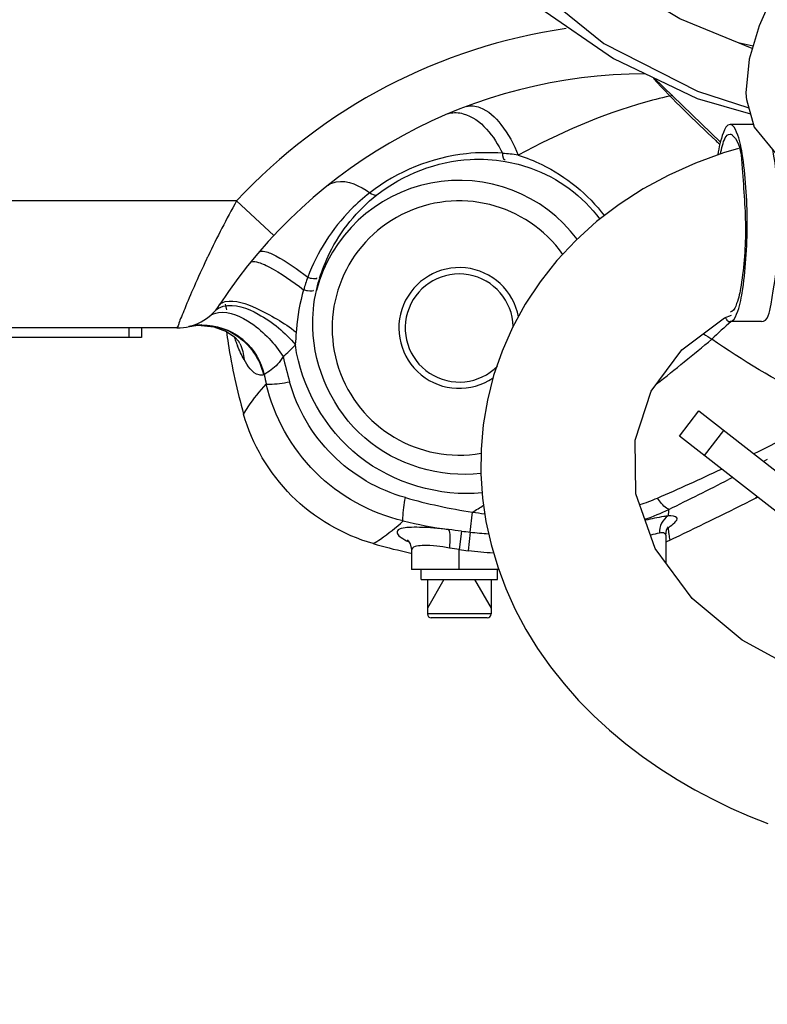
# Model space of a CAD drawing. Header units: millimetres. Extents: x 0 to 11890, y 0 to 8410.
# Tile 35 of 130: x 6290 to 6407, y 1533 to 1688. Entities that reach past the tile are written whole.
import ezdxf

# ---------------------------------------------------------------- set-up
doc = ezdxf.new("R2010")
doc.units = ezdxf.units.MM
doc.header["$LTSCALE"] = 653.95
doc.layers.get('0').update_dxf_attribs({"linetype": 'CONTINUOUS'})
for name, color, linetype in [('304103000010DXF_CONTINUOUS_LINE', 7, 'CONTINUOUS'), ('304103000011DXF_CONTINUOUS_LINE', 7, 'CONTINUOUS'), ('304105000085DXF_CONTINUOUS_LINE', 7, 'CONTINUOUS'), ('304112000251DXF_CONTINUOUS_LINE', 7, 'CONTINUOUS'), ('501023000001DXF_CONTINUOUS_LINE', 7, 'CONTINUOUS'), ('504021000002DXF_CONTINUOUS_LINE', 7, 'CONTINUOUS'), ('JISHUZILIAO_DXF_DIMENSION', 7, 'CONTINUOUS'), ('R12-1700-BENDXF_CONTINUOUS_LINE', 7, 'CONTINUOUS'), ('R12-1700-XIADXF_CONTINUOUS_LINE', 7, 'CONTINUOUS')]:
    doc.layers.add(name, color=color, linetype=linetype)
doc.styles.get("Standard").update_dxf_attribs({"font": 'txt', "width": 0.7})
doc.dimstyles.new('DIMSTYLE_5', dxfattribs={"dimtxt": 85, "dimasz": 60, "dimexe": 1, "dimexo": 0, "dimgap": 4.25, "dimtad": 0, "dimtih": 1, "dimtoh": 1, "dimdec": 1, "dimdsep": 46, "dimtxsty": 'Standard', "dimblk": '_FILLED', "dimblk1": '_FILLED', "dimblk2": '_FILLED', "dimcen": 0.09, "dimclrt": 5, "dimazin": 2, "dimtp": 0.5, "dimtm": 0.5, "dimtfac": 1, "dimtdec": 4, "dimtofl": 0, "dimtmove": 0, "dimatfit": 3, "dimldrblk": '_FILLED', "dimfxl": 1, "dimtolj": 1, "dimarcsym": 0})

# ---------------------------------------------------------------- blocks, each defined once
blk = doc.blocks.new('*D8')
at = {"layer": 'JISHUZILIAO_DXF_DIMENSION', "color": 2, "linetype": 'Continuous', "transparency": 16777216}
for start, end in [(291.0193, 360), (190, 259.3755)]:
    blk.add_arc((6523.72, 1804.68), 571.22, start, end, dxfattribs=at)
for points in [[(7101.77, 1744.24), (7094.94, 1804.68), (7081.8, 1745.28)], [(5984.42, 1649.28), (5961.17, 1705.49), (5964.94, 1644.77)]]:
    blk.add_solid(points, dxfattribs=at)
blk = doc.blocks.new('_FILLED')
at = {"color": 0, "linetype": 'ByBlock'}
blk.add_solid([(0, 0), (-1, 0.1667), (-1, -0.1667)], dxfattribs=at)

msp = doc.modelspace()

# ---------------------------------------------------------------- linework, layer by layer
at = {"color": 2, "linetype": 'Continuous'}
msp.add_circle((6523.715, 1804.677), 392, dxfattribs=at)
at = {"layer": '304103000010DXF_CONTINUOUS_LINE', "color": 7, "linetype": 'Continuous'}
msp.add_line((6389.333, 1679.03), (6399.813, 1668.926), dxfattribs=at)
at = {"layer": '304103000010DXF_CONTINUOUS_LINE', "color": 9, "linetype": 'Continuous'}
for centre, radius, start, end in [((6524.039, 1804.642), 184.298, 223.01245, 227.30884), ((6524.024, 1804.63), 184.279, 227.3097, 227.5598)]:
    msp.add_arc(centre, radius, start, end, dxfattribs=at)
at = {"layer": '304103000011DXF_CONTINUOUS_LINE', "color": 9, "linetype": 'Continuous'}
for p, q in [((6323.681, 1659.677), (6228.715, 1659.677)), ((6329.533, 1654.223), (6323.681, 1659.677)), ((6333.093, 1639.445), (6333.062, 1639.033)), ((6328.022, 1632.322), (6327.929, 1632.297)), ((6407.193, 1618.968), (6406.613, 1618.665)), ((6407.194, 1618.966), (6406.613, 1618.664)), ((6401.717, 1616.145), (6401.11, 1615.836)), ((6401.718, 1616.143), (6401.111, 1615.833)), ((6360.443, 1607.553), (6360.787, 1610.684)), ((6359.081, 1607.712), (6358.715, 1604.805)), ((6360.443, 1607.553), (6360.128, 1604.64)), ((6391.692, 1607.237), (6391.701, 1607.192)), ((6391.692, 1607.237), (6391.699, 1607.191)), ((6358.715, 1601.677), (6358.715, 1604.805))]:
    msp.add_line(p, q, dxfattribs=at)
at = {"layer": '304103000011DXF_CONTINUOUS_LINE', "color": 7, "linetype": 'Continuous'}
for p, q in [((6314.299, 1639.677), (6228.715, 1639.677)), ((6316.117, 1639.887), (6316.128, 1639.889)), ((6316.128, 1639.889), (6316.201, 1639.906)), ((6405.382, 1613.028), (6405.581, 1613.126)), ((6405.421, 1612.952), (6405.618, 1613.052)), ((6391.215, 1607.098), (6391.215, 1602.762)), ((6391.868, 1606.318), (6392.488, 1606.626)), ((6391.868, 1606.318), (6392.494, 1606.613)), ((6351.215, 1604.689), (6351.215, 1601.677)), ((6364.922, 1601.677), (6351.218, 1601.677))]:
    msp.add_line(p, q, dxfattribs=at)
for points in [[(6316.155, 1639.896), (6317.632, 1640.1), (6320.11, 1639.873), (6322.091, 1639.118), (6323.388, 1638.227), (6323.999, 1637.605), (6324.068, 1637.518)], [(6391.215, 1607.097), (6391.332, 1607.864), (6391.539, 1608.326), (6391.6, 1608.415)], [(6350.692, 1606.247), (6350.595, 1606.315), (6350.703, 1606.202), (6351.006, 1605.706), (6351.212, 1604.821), (6351.216, 1604.69)]]:
    msp.add_lwpolyline(points, dxfattribs=at)
at = {"layer": '304103000011DXF_CONTINUOUS_LINE', "color": 9, "linetype": 'Continuous'}
for centre, radius, start, end in [((6388.055, 1599.677), 88, 98.18527, 137.01411), ((6358.034, 1670.358), 3.208, 104.79616, 112.9889), ((6358.715, 1639.677), 23.229, 36.96483, 165.24027), ((6455.549, 1586.011), 151.049, 150.81055, 154.51475), ((6462.684, 1582.492), 159.004, 154.47631, 154.68433), ((6326.124, 1649.711), 0.383, 138.56129, 141.06468), ((6367.162, 1652.639), 46.184, 191.4856, 192.6425), ((6451.957, 1582.274), 77.185, 130.83369, 133.87891), ((6318.378, 1630.508), 9.647, 90.88211, 103.34468), ((6350.723, 1647.874), 29.055, 199.45166, 201.01683), ((6317.419, 1634.15), 7.456, 24.39799, 27.92077), ((6318.266, 1630.228), 9.951, 48.44777, 51.83522), ((6108.25, 1986.956), 453.931, 308.32944, 309.74113), ((6496.233, 1787.207), 178.465, 236.28229, 236.77865), ((6349.021, 1647.227), 27.233, 201.03073, 201.3053), ((6347.872, 1646.776), 25.999, 201.29939, 202.33916), ((6317.739, 1650.889), 20.562, 310.17749, 317.6113), ((6426.454, 1657.376), 97.996, 193.09159, 195.49108), ((6421.658, 1652.204), 95.723, 191.98767, 192.89311), ((6211.036, 2016.536), 441.545, 296.0638, 298.04671), ((6244.474, 1948.227), 365.492, 293.44699, 295.18478), ((6074.171, 2258.961), 721.459, 296.11183, 296.946906), ((6375.682, 1704.496), 94.987, 254.46389, 260.97787), ((6378.574, 1639.092), 28.523, 287.44805, 293.40106), ((6117.604, 2005.009), 463.282, 301.66244, 301.91932), ((6371.023, 1690.959), 80.924, 262.73328, 264.11685), ((6376.023, 1643.852), 36.278, 289.17973, 295.60745), ((6407.375, 1608.978), 15.82, 172.1557, 175.88857), ((6370.814, 1700.603), 93.662, 257.08703, 261.51684), ((6392.218, 1606.288), 2.017, 108.20585, 112.61604), ((6384.588, 1616.984), 11.229, 307.75979, 308.56084), ((6383.29, 1618.918), 13.552, 307.75516, 308.48188), ((6403.659, 1609.012), 12.098, 183.83255, 188.43972), ((6369.202, 1688.518), 81.437, 262.86105, 263.8258), ((6369.018, 1686.838), 79.747, 263.82699, 265.91801), ((6402.676, 1608.865), 11.104, 188.67402, 193.26381), ((6368.918, 1685.935), 81.769, 262.83239, 263.82892), ((6369.002, 1686.736), 82.574, 263.83098, 266.59869)]:
    msp.add_arc(centre, radius, start, end, dxfattribs=at)
at = {"layer": '304103000011DXF_CONTINUOUS_LINE', "color": 7, "linetype": 'Continuous'}
for centre, radius, start, end in [((6388.055, 1599.677), 80, 90.04782, 146.94427), ((6358.715, 1639.677), 20, 35.37179, 279.91382), ((6358.715, 1639.677), 9.5, 10.59472, 304.25459), ((6358.715, 1639.677), 8.5, 1.56326, 315.18171), ((6314.299, 1647.677), 8, 270, 326.94427), ((6411.483, 1650.874), 90.162, 187.49536, 188.70205), ((6411.432, 1650.866), 90.11, 188.70189, 195.92504), ((6178.848, 2058.655), 499.987, 295.29662, 296.94651), ((6369.713, 1691.699), 89.39, 254.07054, 257.42661), ((6374.968, 1642.205), 39.668, 294.2009, 294.76596), ((6374.977, 1642.185), 39.645, 294.76597, 295.21706), ((6369.808, 1692.109), 89.811, 257.42449, 257.98532)]:
    msp.add_arc(centre, radius, start, end, dxfattribs=at)
at = {"layer": '304103000011DXF_CONTINUOUS_LINE', "color": 9, "linetype": 'Continuous'}
for points, knots in [([(6392.347, 1676.263), (6390.903, 1675.967), (6382.424, 1673.891), (6374.359, 1670.298), (6367.97, 1666.875)], [0, 0, 0, 0, 0.1690037, 1, 1, 1, 1]), ([(6357.215, 1673.459), (6357.89, 1673.638), (6361.7, 1673.315), (6364.227, 1669.801), (6365.513, 1667.169)], [0, 0, 0, 0, 0.1925723, 1, 1, 1, 1]), ([(6359.873, 1674.542), (6360.535, 1674.736), (6362.805, 1674.407), (6365.752, 1671.487), (6367.322, 1668.596), (6367.97, 1666.875)], [0, 0, 0, 0, 0.1741077, 0.5357764, 1, 1, 1, 1]), ([(6365.513, 1667.169), (6363.631, 1667.313), (6356.258, 1667.265), (6348.961, 1664.314), (6344.644, 1660.961)], [0, 0, 0, 0, 0.2566644, 1, 1, 1, 1]), ([(6345.755, 1660.62), (6349.875, 1663.859), (6357.038, 1666.636), (6364.143, 1666.199), (6365.954, 1665.883)], [0, 0, 0, 0, 0.7403848, 1, 1, 1, 1]), ([(6365.954, 1665.883), (6367.326, 1665.644), (6373.036, 1664.189), (6378.189, 1660.43), (6380.821, 1656.787)], [0, 0, 0, 0, 0.2366881, 1, 1, 1, 1]), ([(6367.97, 1666.875), (6369.247, 1666.47), (6374.443, 1664.42), (6378.993, 1660.723), (6381.561, 1657.347)], [0, 0, 0, 0, 0.2400038, 1, 1, 1, 1]), ([(6338.088, 1662.152), (6338.453, 1662.423), (6340.71, 1663.272), (6343.121, 1662.022), (6344.644, 1660.961)], [0, 0, 0, 0, 0.1966582, 1, 1, 1, 1]), ([(6344.644, 1660.961), (6343.596, 1660.147), (6339.442, 1656.471), (6336.345, 1651.604), (6334.879, 1647.653)], [0, 0, 0, 0, 0.2394067, 1, 1, 1, 1]), ([(6336.75, 1647.501), (6337.16, 1648.855), (6339.123, 1653.849), (6342.659, 1658.186), (6345.755, 1660.62)], [0, 0, 0, 0, 0.2641958, 1, 1, 1, 1]), ([(6327.194, 1651.599), (6327.395, 1651.835), (6328.537, 1651.72), (6331.034, 1650.484), (6333.301, 1648.913), (6334.879, 1647.653)], [0, 0, 0, 0, 0.1047848, 0.3161811, 1, 1, 1, 1]), ([(6318.95, 1650.483), (6318.275, 1649.056), (6317.115, 1646.482), (6315.784, 1643.435), (6315.064, 1641.54), (6314.584, 1640.566), (6314.541, 1640.035), (6314.243, 1639.722), (6314.299, 1639.677)], [0, 0, 0, 0, 0.4024297, 0.721989, 0.840997, 0.9284571, 0.9819589, 1, 1, 1, 1]), ([(6325.837, 1649.964), (6326.059, 1650.216), (6327.311, 1650.036), (6330.014, 1648.733), (6332.504, 1647.038), (6334.225, 1645.692)], [0, 0, 0, 0, 0.1045559, 0.3191792, 1, 1, 1, 1]), ([(6334.879, 1647.653), (6335.07, 1647.598), (6335.359, 1647.475), (6336.505, 1647.389), (6336.297, 1647.579)], [0, 0, 0, 0, 0.4136272, 1, 1, 1, 1]), ([(6334.225, 1645.692), (6334.432, 1645.645), (6334.743, 1645.541), (6336.006, 1645.478), (6335.756, 1645.65)], [0, 0, 0, 0, 0.4124611, 1, 1, 1, 1]), ([(6321.887, 1643.836), (6323.514, 1644.169), (6327.659, 1642.522), (6331.122, 1640.521), (6333.062, 1639.033)], [0, 0, 0, 0, 0.4045287, 1, 1, 1, 1]), ([(6320.826, 1642.11), (6322.616, 1642.368), (6326.851, 1640.328), (6329.698, 1637.217), (6331.005, 1635.179)], [0, 0, 0, 0, 0.4274856, 1, 1, 1, 1]), ([(6321.582, 1643.089), (6323.405, 1643.54), (6327.98, 1641.795), (6331.315, 1638.975), (6332.926, 1637.027)], [0, 0, 0, 0, 0.4263745, 1, 1, 1, 1]), ([(6316.155, 1639.896), (6318.602, 1640.452), (6324.212, 1639.481), (6327.369, 1634.782), (6327.929, 1632.297)], [0, 0, 0, 0, 0.4963729, 1, 1, 1, 1]), ([(6362.124, 1616.782), (6355.794, 1616.048), (6341.849, 1620.078), (6335.859, 1633.301), (6335.674, 1639.677)], [0, 0, 0, 0, 0.4997474, 1, 1, 1, 1]), ([(6418.647, 1626.844), (6416.96, 1627.448), (6409.888, 1630.495), (6403.316, 1634.572), (6398.457, 1637.91)], [0, 0, 0, 0, 0.23311, 1, 1, 1, 1]), ([(6362.33, 1613.739), (6355.631, 1613.098), (6341.174, 1617.231), (6333.867, 1630.35), (6332.926, 1637.027)], [0, 0, 0, 0, 0.4994569, 1, 1, 1, 1]), ([(6327.929, 1632.297), (6327.701, 1632.235), (6326.263, 1632.302), (6325.417, 1633.741), (6324.863, 1634.723)], [0, 0, 0, 0, 0.1730721, 1, 1, 1, 1]), ([(6331.005, 1635.179), (6330.75, 1634.755), (6329.966, 1633.584), (6328.758, 1632.831), (6328.022, 1632.322)], [0, 0, 0, 0, 0.3564458, 1, 1, 1, 1]), ([(6324.78, 1626.141), (6325.013, 1626.528), (6326.08, 1628.185), (6327.325, 1629.723), (6328.348, 1630.845)], [0, 0, 0, 0, 0.2294331, 1, 1, 1, 1]), ([(6328.348, 1630.845), (6328.516, 1630.815), (6329.756, 1630.819), (6330.972, 1631.025), (6332.018, 1631.202)], [0, 0, 0, 0, 0.1385944, 1, 1, 1, 1]), ([(6349.884, 1609.309), (6344.75, 1610.527), (6334.963, 1615.924), (6329.565, 1625.711), (6328.348, 1630.845)], [0, 0, 0, 0, 0.4999401, 1, 1, 1, 1]), ([(6350.241, 1612.98), (6345.964, 1614.165), (6337.928, 1618.889), (6333.203, 1626.925), (6332.018, 1631.202)], [0, 0, 0, 0, 0.4999474, 1, 1, 1, 1]), ([(6349.884, 1609.309), (6349.853, 1609.477), (6349.857, 1610.718), (6350.063, 1611.934), (6350.241, 1612.98)], [0, 0, 0, 0, 0.1385949, 1, 1, 1, 1]), ([(6391.703, 1611.137), (6391.577, 1611.174), (6390.839, 1611.628), (6390.327, 1612.335), (6389.903, 1612.915)], [0, 0, 0, 0, 0.1547178, 1, 1, 1, 1]), ([(6391.595, 1610.112), (6391.36, 1610.086), (6390.158, 1609.901), (6388.974, 1609.625), (6388.019, 1609.413)], [0, 0, 0, 0, 0.1947641, 1, 1, 1, 1]), ([(6391.723, 1608.31), (6392.231, 1608.714), (6393.882, 1609.932), (6392.065, 1610.174), (6391.595, 1610.112)], [0, 0, 0, 0, 0.5781265, 1, 1, 1, 1]), ([(6345.179, 1605.742), (6345.567, 1605.975), (6347.223, 1607.042), (6348.761, 1608.287), (6349.884, 1609.309)], [0, 0, 0, 0, 0.2294359, 1, 1, 1, 1]), ([(6356.997, 1607.965), (6355.492, 1608.128), (6353.44, 1608.322), (6350.915, 1608.327), (6349.798, 1608.19), (6348.91, 1607.91), (6348.952, 1607.122), (6349.727, 1606.607), (6350.32, 1606.25), (6350.713, 1606.063)], [0, 0, 0, 0, 0.4231698, 0.5815026, 0.6926347, 0.756691, 0.8011869, 0.8783541, 1, 1, 1, 1]), ([(6356.997, 1607.966), (6357.221, 1607.685), (6357.241, 1606.611), (6357.237, 1605.675), (6357.172, 1605.058)], [0, 0, 0, 0, 0.3662553, 1, 1, 1, 1]), ([(6391.215, 1607.097), (6391.215, 1607.322), (6390.691, 1607.528), (6390.359, 1607.443), (6390.216, 1607.417)], [0, 0, 0, 0, 0.60703, 1, 1, 1, 1]), ([(6357.172, 1605.058), (6355.752, 1605.276), (6354.236, 1605.636), (6351.216, 1605.298), (6351.216, 1604.69)], [0, 0, 0, 0, 0.7026588, 1, 1, 1, 1])]:
    msp.add_open_spline(points, degree=3, knots=knots, dxfattribs=at)
for points in [[(6365.513, 1667.169), (6365.517, 1666.811), (6365.651, 1665.983), (6365.946, 1666.186)], [(6367.97, 1666.875), (6367.159, 1667), (6366.342, 1667.13), (6365.522, 1667.123)], [(6344.644, 1660.961), (6344.958, 1660.734), (6345.382, 1660.516), (6345.755, 1660.62)], [(6334.879, 1647.653), (6334.639, 1647.007), (6334.399, 1646.356), (6334.257, 1645.682)], [(6336.253, 1645.595), (6336.394, 1646.233), (6336.535, 1646.877), (6336.784, 1647.481)], [(6334.225, 1645.692), (6333.629, 1643.661), (6333.264, 1641.554), (6333.093, 1639.445)], [(6335.674, 1639.677), (6335.617, 1641.658), (6335.805, 1643.664), (6336.253, 1645.595)], [(6321.004, 1643.314), (6321.19, 1643.6), (6321.552, 1643.767), (6321.887, 1643.836)], [(6320.245, 1642.326), (6320.589, 1642.707), (6321.084, 1642.966), (6321.582, 1643.089)], [(6319.38, 1641.498), (6319.784, 1641.831), (6320.308, 1642.035), (6320.826, 1642.11)], [(6318.23, 1640.154), (6320.407, 1640.188), (6322.703, 1639.397), (6324.415, 1638.051)], [(6324.866, 1637.674), (6326.416, 1636.301), (6327.565, 1634.342), (6328.022, 1632.322)], [(6333.062, 1639.033), (6333.016, 1638.368), (6332.982, 1637.702), (6332.919, 1637.039)], [(6324.863, 1634.723), (6324.469, 1635.422), (6324.129, 1636.152), (6323.824, 1636.894)], [(6324.209, 1637.23), (6324.566, 1636.444), (6324.788, 1635.583), (6324.863, 1634.723)], [(6391.595, 1610.112), (6390.717, 1609.614), (6390.182, 1608.425), (6390.216, 1607.417)], [(6359.081, 1607.712), (6358.396, 1607.798), (6357.712, 1607.882), (6357.026, 1607.96)], [(6390.216, 1607.417), (6389.758, 1607.331), (6389.311, 1607.196), (6388.866, 1607.059)], [(6358.715, 1604.805), (6358.213, 1604.894), (6357.711, 1604.981), (6357.205, 1605.046)]]:
    msp.add_open_spline(points, degree=3, dxfattribs=at)
at = {"layer": '304103000011DXF_CONTINUOUS_LINE', "color": 7, "linetype": 'Continuous'}
msp.add_open_spline([(6345.179, 1605.742), (6340.403, 1607.105), (6331.39, 1612.352), (6326.144, 1621.364), (6324.78, 1626.141)], degree=3, knots=[0, 0, 0, 0, 0.4999964, 1, 1, 1, 1], dxfattribs=at)
at = {"layer": '304105000085DXF_CONTINUOUS_LINE', "color": 7, "linetype": 'Continuous'}
for p, q in [((6393.357, 1622.677), (6396.435, 1626.617)), ((6396.435, 1626.617), (6439.645, 1592.857)), ((6436.567, 1588.917), (6393.357, 1622.677))]:
    msp.add_line(p, q, dxfattribs=at)
at = {"layer": '304105000085DXF_CONTINUOUS_LINE', "color": 9, "linetype": 'Continuous'}
msp.add_line((6397.297, 1619.599), (6400.375, 1623.539), dxfattribs=at)
at = {"layer": '304112000251DXF_CONTINUOUS_LINE', "color": 9, "linetype": 'Continuous'}
msp.add_line((6306.715, 1639.677), (6306.715, 1638.177), dxfattribs=at)
at = {"layer": '304112000251DXF_CONTINUOUS_LINE', "color": 7, "linetype": 'Continuous'}
for p, q in [((6308.715, 1639.677), (6308.715, 1638.177)), ((6308.715, 1638.177), (6233.715, 1638.177))]:
    msp.add_line(p, q, dxfattribs=at)
at = {"layer": '501023000001DXF_CONTINUOUS_LINE', "color": 7, "linetype": 'Continuous'}
for p, q in [((6353.715, 1600.077), (6353.715, 1594.677)), ((6363.715, 1600.077), (6363.715, 1594.677)), ((6363.115, 1594.077), (6354.315, 1594.077))]:
    msp.add_line(p, q, dxfattribs=at)
at = {"layer": '501023000001DXF_CONTINUOUS_LINE', "color": 2, "linetype": 'Continuous'}
for p, q in [((6356.315, 1600.077), (6353.715, 1595.574)), ((6361.115, 1600.077), (6363.715, 1595.574))]:
    msp.add_line(p, q, dxfattribs=at)
at = {"layer": '501023000001DXF_CONTINUOUS_LINE', "color": 9, "linetype": 'Continuous'}
msp.add_line((6363.715, 1594.677), (6353.715, 1594.677), dxfattribs=at)
at = {"layer": '501023000001DXF_CONTINUOUS_LINE', "color": 7, "linetype": 'Continuous'}
for centre, start, end in [((6354.315, 1594.677), 180, 270), ((6363.115, 1594.677), 270, 360)]:
    msp.add_arc(centre, 0.6, start, end, dxfattribs=at)
at = {"layer": '504021000002DXF_CONTINUOUS_LINE', "color": 7, "linetype": 'Continuous'}
for p, q in [((6352.715, 1600.077), (6352.715, 1601.677)), ((6364.715, 1600.077), (6364.715, 1601.677)), ((6352.715, 1600.077), (6364.715, 1600.077))]:
    msp.add_line(p, q, dxfattribs=at)
at = {"layer": 'R12-1700-BENDXF_CONTINUOUS_LINE', "color": 7, "linetype": 'Continuous'}
for p, q in [((6405.031, 1671.677), (6401.336, 1671.677)), ((6406.26, 1640.677), (6401.336, 1640.677))]:
    msp.add_line(p, q, dxfattribs=at)
for points, knots in [([(6401.336, 1671.677), (6400.795, 1671.677), (6399.866, 1669.584), (6399.597, 1668.121), (6399.398, 1666.93)], [0, 0, 0, 0, 0.3096284, 1, 1, 1, 1]), ([(6401.336, 1640.677), (6401.858, 1640.677), (6402.771, 1642.648), (6403.711, 1647.412), (6404.269, 1656.177), (6403.711, 1664.942), (6402.771, 1669.706), (6401.858, 1671.677), (6401.336, 1671.677)], [0, 0, 0, 0, 0.0488642, 0.157173, 0.5, 0.842827, 0.9511358, 1, 1, 1, 1]), ([(6399.811, 1667.081), (6399.907, 1667.527), (6400.191, 1668.521), (6400.626, 1670.177), (6401.336, 1670.177)], [0, 0, 0, 0, 0.3910891, 1, 1, 1, 1]), ([(6401.336, 1670.177), (6401.405, 1670.177), (6401.556, 1670.137), (6401.677, 1670.043), (6401.736, 1669.986)], [0, 0, 0, 0, 0.4566485, 1, 1, 1, 1]), ([(6401.736, 1669.986), (6403.041, 1668.733), (6403.305, 1663.021), (6404.043, 1655.408), (6403.396, 1647.727), (6402.571, 1643.756), (6401.771, 1642.177), (6401.336, 1642.177)], [0, 0, 0, 0, 0.190273, 0.5327582, 0.8545147, 0.9543094, 1, 1, 1, 1]), ([(6406.26, 1640.677), (6407.306, 1640.677), (6408.18, 1645.538), (6409.252, 1653.193), (6409.142, 1662.169), (6408.048, 1667.766)], [0, 0, 0, 0, 0.1138347, 0.379372, 1, 1, 1, 1]), ([(6400.591, 1641.283), (6400.692, 1641.116), (6400.88, 1640.839), (6401.201, 1640.677), (6401.336, 1640.677)], [0, 0, 0, 0, 0.5902236, 1, 1, 1, 1])]:
    msp.add_open_spline(points, degree=3, knots=knots, dxfattribs=at)
at = {"layer": 'R12-1700-XIADXF_CONTINUOUS_LINE', "color": 7, "linetype": 'Continuous'}
for p, q in [((6404.953, 1684.032), (6402.596, 1684.567)), ((6396.22, 1676.961), (6404.29, 1674.309)), ((6396.182, 1675.766), (6404.551, 1673.382)), ((6403.921, 1675.622), (6405.146, 1671.269)), ((6402.644, 1667.922), (6400.296, 1667.244)), ((6400.472, 1641.263), (6401.533, 1641.71))]:
    msp.add_line(p, q, dxfattribs=at)
for points in [[(6448.908, 1762.928), (6448.623, 1761.044), (6445.849, 1753.468), (6442.197, 1746.203), (6438.139, 1739.283), (6433.932, 1732.689), (6429.701, 1726.357), (6425.538, 1720.25), (6421.52, 1714.349), (6417.711, 1708.637), (6414.179, 1703.107), (6410.987, 1697.739), (6408.194, 1692.464), (6405.913, 1687.231), (6404.338, 1681.984), (6403.839, 1676.703), (6403.935, 1675.499)], [(6404.835, 1683.64), (6393.452, 1688.348), (6382.839, 1694.736), (6374.105, 1702.782), (6367.855, 1712.544), (6364.538, 1723.498), (6363.846, 1732.177)], [(6355.611, 1720.804), (6360.357, 1706.783), (6369.19, 1694.41), (6381.465, 1684.463), (6396.22, 1676.961)], [(6361.255, 1700.366), (6361.742, 1699.636), (6371.413, 1690.076), (6382.972, 1682.062), (6396.182, 1675.766)], [(6405.146, 1671.269), (6408.751, 1666.868), (6414.233, 1664.033)], [(6400.296, 1667.244), (6395.892, 1665.634), (6391.672, 1663.74), (6387.656, 1661.567), (6383.869, 1659.123), (6380.331, 1656.417), (6377.066, 1653.466), (6374.097, 1650.299), (6371.439, 1646.943), (6369.106, 1643.425), (6367.108, 1639.774), (6365.45, 1636.02), (6364.131, 1632.192), (6363.146, 1628.32), (6362.489, 1624.431), (6362.151, 1620.552), (6362.121, 1616.708), (6362.385, 1612.922), (6362.926, 1609.21), (6363.728, 1605.589), (6364.774, 1602.073), (6366.047, 1598.672), (6367.531, 1595.397), (6369.206, 1592.253), (6371.055, 1589.247), (6373.063, 1586.382), (6375.212, 1583.662), (6377.488, 1581.087), (6379.875, 1578.659), (6382.359, 1576.376), (6384.925, 1574.236), (6387.561, 1572.236), (6390.257, 1570.371), (6393.005, 1568.634), (6395.796, 1567.021), (6398.623, 1565.528), (6401.48, 1564.148), (6404.361, 1562.878), (6407.263, 1561.711)], [(6512.529, 1579.088), (6505.666, 1578.783), (6494.326, 1578.237), (6482.586, 1577.744), (6470.515, 1577.428), (6458.203, 1577.444), (6445.917, 1577.995), (6434.128, 1579.333), (6423.062, 1581.742), (6412.667, 1585.432), (6403.262, 1590.54), (6395.37, 1597.106), (6389.571, 1605.002), (6386.526, 1613.573), (6386.385, 1622.042), (6388.923, 1629.729), (6393.765, 1636.235), (6400.472, 1641.263)]]:
    msp.add_lwpolyline(points, dxfattribs=at)

# ---------------------------------------------------------------- dimensions: what is measured, and where the dimension line sits
at = {"layer": 'JISHUZILIAO_DXF_DIMENSION', "color": 2, "linetype": 'Continuous'}
dim = msp.add_angular_dim_2l(base=(6573.501, 1235.631), line1=((5966.799, 1706.478), (5961.173, 1705.486)), line2=((7089.224, 1804.677), (7094.936, 1804.677)), dimstyle='DIMSTYLE_5', dxfattribs=at)
dim.commit()
dim.dimension.update_dxf_attribs({"geometry": '*D8', "text_midpoint": (6460.899, 1193.131), "dimtype": 162})

doc.saveas('drawing.dxf')
